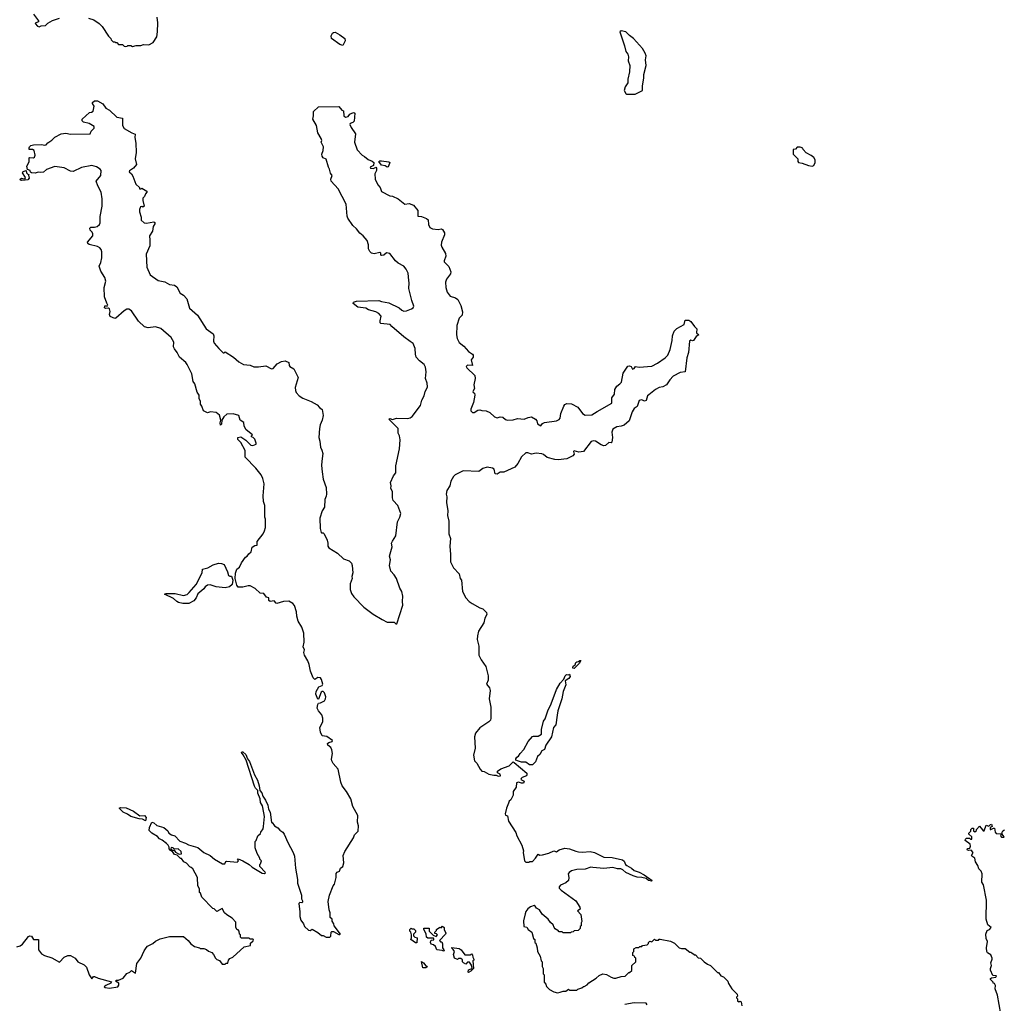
# Model space of a CAD drawing. Extents: x 1863017 to 1989460, y 394564 to 532820.
# Tile 24 of 213: x 1925786 to 1936422, y 431178 to 441798. Entities that reach past the tile are written whole.
import ezdxf

# ---------------------------------------------------------------- set-up
doc = ezdxf.new("R2010")
doc.units = 0

msp = doc.modelspace()

# ---------------------------------------------------------------- linework, layer by layer
at = {"layer": '0CON10XD'}
for points in [[(1925936, 441856), (1925990, 441785), (1925990, 441775), (1925960, 441765), (1925953, 441755), (1925978, 441728), (1925995, 441722), (1926019, 441731), (1926065, 441734), (1926091, 441759), (1926141, 441789), (1926215, 441815)], [(1926530, 441815), (1926587, 441797), (1926645, 441758), (1926678, 441725), (1926745, 441620), (1926770, 441595), (1926775, 441580), (1926795, 441560), (1926815, 441560), (1926825, 441550), (1926835, 441550), (1926855, 441530), (1926895, 441530), (1926913, 441513), (1926925, 441510), (1926947, 441513), (1926955, 441520), (1926985, 441520), (1927005, 441510), (1927045, 441520), (1927095, 441518), (1927125, 441530), (1927182, 441528), (1927228, 441552), (1927266, 441614), (1927276, 441665), (1927277, 441765), (1927270, 441825)], [(1929275, 441520), (1929245, 441529), (1929154, 441593), (1929149, 441625), (1929165, 441654), (1929175, 441661), (1929195, 441662), (1929244, 441635), (1929298, 441595), (1929302, 441568), (1929275, 441520)], [(1932435, 440993), (1932512, 441035), (1932512, 441085), (1932528, 441165), (1932528, 441205), (1932552, 441305), (1932546, 441365), (1932554, 441406), (1932544, 441435), (1932515, 441486), (1932416, 441595), (1932375, 441626), (1932335, 441668), (1932284, 441676), (1932269, 441665), (1932321, 441515), (1932333, 441455), (1932354, 441425), (1932363, 441395), (1932359, 441355), (1932377, 441305), (1932374, 441235), (1932356, 441154), (1932356, 441115), (1932326, 441074), (1932317, 441035), (1932332, 441002), (1932345, 440993), (1932435, 440993)], [(1927396, 433015), (1927425, 432996), (1927461, 432985), (1927515, 432929), (1927578, 432908), (1927608, 432888), (1927709, 432859), (1927775, 432804), (1927844, 432774), (1927892, 432735), (1927978, 432685), (1928002, 432685), (1928012, 432708), (1928025, 432712), (1928135, 432700), (1928150, 432715), (1928140, 432725), (1928145, 432738), (1928195, 432717), (1928265, 432676), (1928298, 432648), (1928405, 432582), (1928432, 432578), (1928440, 432585), (1928438, 432595), (1928380, 432655), (1928380, 432675), (1928388, 432682), (1928400, 432715), (1928380, 432735), (1928380, 432745), (1928350, 432795), (1928330, 432855), (1928330, 432925), (1928340, 432935), (1928360, 432985), (1928388, 433012), (1928390, 433025), (1928415, 433060), (1928420, 433085), (1928430, 433195), (1928411, 433291), (1928408, 433308), (1928388, 433345), (1928385, 433385), (1928357, 433445), (1928359, 433475), (1928332, 433502), (1928322, 433522), (1928233, 433803), (1928201, 433861), (1928181, 433885), (1928185, 433893), (1928195, 433892), (1928229, 433865), (1928247, 433817), (1928268, 433788), (1928324, 433644), (1928354, 433585), (1928374, 433525), (1928381, 433475), (1928401, 433451), (1928414, 433414), (1928442, 433372), (1928468, 433318), (1928475, 433275), (1928492, 433242), (1928505, 433130), (1928515, 433130), (1928540, 433095), (1928575, 433072), (1928597, 433047), (1928628, 433025), (1928642, 433005), (1928683, 432915), (1928740, 432805), (1928753, 432765), (1928766, 432636), (1928787, 432515), (1928787, 432475), (1928832, 432345), (1928832, 432305), (1928842, 432285), (1928842, 432268), (1928835, 432262), (1928814, 432266), (1928803, 432255), (1928814, 432164), (1928812, 432115), (1928824, 432074), (1928853, 432035), (1928861, 432005), (1928905, 431967), (1928925, 431962), (1928945, 431978), (1929005, 431942), (1929045, 431910), (1929065, 431910), (1929095, 431890), (1929135, 431890), (1929148, 431902), (1929150, 431945), (1929158, 431952), (1929175, 431952), (1929235, 431922), (1929245, 431920), (1929250, 431925), (1929182, 432015), (1929180, 432035), (1929160, 432065), (1929160, 432085), (1929140, 432105), (1929140, 432155), (1929128, 432188), (1929118, 432275), (1929132, 432345), (1929172, 432445), (1929188, 432465), (1929203, 432537), (1929205, 432580), (1929216, 432594), (1929240, 432605), (1929253, 432637), (1929278, 432655), (1929286, 432695), (1929279, 432775), (1929297, 432815), (1929393, 432965), (1929404, 432996), (1929441, 433035), (1929446, 433095), (1929436, 433135), (1929439, 433205), (1929383, 433303), (1929362, 433385), (1929318, 433465), (1929268, 433525), (1929254, 433565), (1929228, 433705), (1929174, 433765), (1929158, 433795), (1929154, 433815), (1929166, 433875), (1929158, 433915), (1929148, 433938), (1929115, 433966), (1929112, 433982), (1929125, 433994), (1929160, 434005), (1929166, 434015), (1929105, 434059), (1929055, 434064), (1929034, 434104), (1929028, 434155), (1929059, 434215), (1929059, 434255), (1929051, 434291), (1929014, 434335), (1928999, 434365), (1929008, 434405), (1929015, 434418), (1929035, 434420), (1929077, 434445), (1929091, 434465), (1929092, 434485), (1929079, 434529), (1929065, 434545), (1929053, 434545), (1929044, 434536), (1929015, 434460), (1929005, 434460), (1928984, 434515), (1928989, 434545), (1929017, 434593), (1929055, 434609), (1929062, 434625), (1929048, 434675), (1929035, 434691), (1929005, 434695), (1928975, 434674), (1928955, 434690), (1928928, 434765), (1928914, 434834), (1928899, 434875), (1928862, 434935), (1928856, 434965), (1928862, 434995), (1928850, 435025), (1928859, 435075), (1928856, 435175), (1928835, 435240), (1928793, 435305), (1928779, 435359), (1928778, 435405), (1928754, 435474), (1928736, 435496), (1928695, 435518), (1928635, 435516), (1928565, 435496), (1928555, 435499), (1928535, 435523), (1928492, 435515), (1928476, 435526), (1928479, 435555), (1928454, 435564), (1928425, 435602), (1928385, 435606), (1928330, 435655), (1928275, 435686), (1928255, 435686), (1928195, 435669), (1928145, 435670), (1928131, 435691), (1928114, 435764), (1928118, 435822), (1928130, 435865), (1928160, 435885), (1928183, 435935), (1928226, 435994), (1928245, 436006), (1928260, 436030), (1928285, 436051), (1928299, 436101), (1928325, 436120), (1928352, 436125), (1928353, 436165), (1928416, 436245), (1928432, 436278), (1928441, 436315), (1928440, 436405), (1928433, 436425), (1928433, 436553), (1928420, 436595), (1928418, 436655), (1928427, 436785), (1928413, 436845), (1928395, 436882), (1928337, 436955), (1928223, 437075), (1928220, 437145), (1928175, 437234), (1928153, 437253), (1928143, 437265), (1928142, 437288), (1928174, 437294), (1928229, 437259), (1928284, 437205), (1928305, 437201), (1928324, 437206), (1928340, 437215), (1928340, 437225), (1928325, 437270), (1928308, 437288), (1928290, 437295), (1928290, 437305), (1928300, 437315), (1928231, 437371), (1928210, 437410), (1928207, 437447), (1928167, 437475), (1928153, 437523), (1928093, 437543), (1928025, 437538), (1927992, 437508), (1927970, 437475), (1927965, 437430), (1927955, 437420), (1927952, 437445), (1927958, 437475), (1927945, 437528), (1927907, 437557), (1927846, 437564), (1927815, 437552), (1927772, 437575), (1927754, 437624), (1927739, 437645), (1927740, 437675), (1927726, 437706), (1927725, 437745), (1927705, 437775), (1927679, 437865), (1927661, 437891), (1927644, 437975), (1927595, 438075), (1927580, 438095), (1927514, 438154), (1927488, 438205), (1927457, 438245), (1927449, 438265), (1927453, 438315), (1927424, 438365), (1927312, 438462), (1927255, 438483), (1927175, 438471), (1927135, 438483), (1927071, 438541), (1926995, 438654), (1926965, 438674), (1926945, 438671), (1926916, 438655), (1926825, 438574), (1926815, 438571), (1926764, 438594), (1926756, 438615), (1926764, 438646), (1926755, 438675), (1926745, 438684), (1926715, 438679), (1926702, 438685), (1926705, 438710), (1926735, 438710), (1926740, 438715), (1926726, 438736), (1926702, 438805), (1926700, 438905), (1926718, 438975), (1926707, 439015), (1926664, 439084), (1926646, 439135), (1926664, 439176), (1926673, 439225), (1926672, 439292), (1926667, 439315), (1926652, 439335), (1926628, 439348), (1926535, 439371), (1926522, 439382), (1926518, 439395), (1926578, 439465), (1926578, 439485), (1926568, 439505), (1926546, 439526), (1926544, 439546), (1926555, 439556), (1926593, 439557), (1926624, 439566), (1926647, 439585), (1926654, 439605), (1926654, 439673), (1926677, 439785), (1926676, 439865), (1926666, 439936), (1926630, 440005), (1926613, 440055), (1926664, 440116), (1926665, 440171), (1926654, 440185), (1926615, 440209), (1926565, 440224), (1926455, 440201), (1926365, 440160), (1926335, 440162), (1926265, 440197), (1926165, 440211), (1926075, 440180), (1926045, 440151), (1926015, 440148), (1925985, 440153), (1925955, 440141), (1925913, 440143), (1925903, 440153), (1925899, 440169), (1925870, 440180), (1925862, 440215), (1925887, 440263), (1925890, 440305), (1925895, 440310), (1925935, 440308), (1925947, 440313), (1925952, 440335), (1925942, 440385), (1925926, 440396), (1925890, 440395), (1925888, 440415), (1925892, 440425), (1925905, 440439), (1925935, 440446), (1926025, 440452), (1926055, 440444), (1926072, 440448), (1926090, 440470), (1926132, 440498), (1926165, 440529), (1926235, 440566), (1926285, 440572), (1926335, 440562), (1926546, 440564), (1926560, 440595), (1926590, 440625), (1926590, 440645), (1926535, 440677), (1926475, 440690), (1926460, 440705), (1926460, 440725), (1926540, 440795), (1926562, 440798), (1926579, 440811), (1926592, 440865), (1926574, 440894), (1926574, 440905), (1926595, 440922), (1926625, 440922), (1926685, 440891), (1926715, 440841), (1926755, 440821), (1926835, 440746), (1926898, 440735), (1926896, 440655), (1926913, 440623), (1926996, 440576), (1927033, 440563), (1927029, 440525), (1927040, 440465), (1927045, 440365), (1927034, 440295), (1927048, 440235), (1927017, 440193), (1926972, 440165), (1926968, 440155), (1926994, 440134), (1927010, 440110), (1927042, 440022), (1927080, 439985), (1927082, 439972), (1927095, 439970), (1927107, 439977), (1927160, 439945), (1927160, 439935), (1927144, 439916), (1927135, 439890), (1927118, 439872), (1927118, 439845), (1927132, 439785), (1927115, 439772), (1927105, 439780), (1927092, 439778), (1927081, 439749), (1927080, 439725), (1927100, 439665), (1927100, 439635), (1927130, 439605), (1927155, 439600), (1927235, 439617), (1927247, 439607), (1927247, 439595), (1927228, 439565), (1927222, 439515), (1927190, 439465), (1927193, 439417), (1927192, 439355), (1927152, 439265), (1927161, 439125), (1927195, 439044), (1927283, 438983), (1927355, 438968), (1927405, 438939), (1927460, 438930), (1927485, 438915), (1927518, 438845), (1927555, 438824), (1927593, 438783), (1927622, 438682), (1927707, 438607), (1927801, 438461), (1927877, 438407), (1927885, 438385), (1927881, 438325), (1927888, 438305), (1927936, 438246), (1927985, 438202), (1927995, 438200), (1928005, 438210), (1928095, 438153)], [(1928095, 438153), (1928152, 438102), (1928202, 438075), (1928275, 438068), (1928315, 438050), (1928365, 438050), (1928445, 438062), (1928505, 438027), (1928525, 438030), (1928568, 438082), (1928614, 438106), (1928655, 438114), (1928693, 438095), (1928697, 438065), (1928705, 438053), (1928747, 438027), (1928794, 437935), (1928763, 437827), (1928764, 437795), (1928772, 437772), (1928805, 437736), (1928845, 437712), (1928935, 437676), (1928999, 437639), (1929025, 437610), (1929055, 437590), (1929066, 437524), (1929054, 437475), (1929031, 437425), (1929023, 437385), (1929018, 437285), (1929028, 437248), (1929035, 437182), (1929051, 437151), (1929059, 437115), (1929049, 437031), (1929046, 436985), (1929052, 436915), (1929066, 436835), (1929096, 436745), (1929099, 436675), (1929098, 436652), (1929084, 436616), (1929079, 436535), (1929052, 436495), (1929030, 436415), (1929031, 436305), (1929042, 436262), (1929045, 436258), (1929065, 436258), (1929076, 436246), (1929107, 436177), (1929116, 436145), (1929114, 436115), (1929125, 436097), (1929219, 436039), (1929283, 435975), (1929345, 435956), (1929369, 435929), (1929378, 435905), (1929383, 435825), (1929373, 435785), (1929377, 435765), (1929357, 435705), (1929357, 435645), (1929372, 435602), (1929396, 435566), (1929505, 435453), (1929605, 435378), (1929703, 435323), (1929755, 435292), (1929832, 435292), (1929850, 435275), (1929860, 435275), (1929926, 435475), (1929920, 435515), (1929926, 435575), (1929914, 435625), (1929891, 435661), (1929856, 435765), (1929830, 435805), (1929794, 435844), (1929780, 435905), (1929792, 435965), (1929782, 436005), (1929808, 436105), (1929804, 436145), (1929812, 436168), (1929850, 436225), (1929868, 436375), (1929892, 436425), (1929902, 436465), (1929872, 436552), (1929819, 436605), (1929812, 436635), (1929812, 436705), (1929796, 436735), (1929798, 436765), (1929791, 436799), (1929825, 436872), (1929848, 436905), (1929851, 436979), (1929889, 437165), (1929895, 437260), (1929888, 437305), (1929873, 437335), (1929873, 437383), (1929773, 437485), (1929785, 437492), (1929815, 437480), (1929856, 437494), (1929975, 437490), (1930005, 437498), (1930027, 437513), (1930115, 437632), (1930131, 437689), (1930154, 437735), (1930165, 437785), (1930185, 437815), (1930190, 437835), (1930188, 437875), (1930170, 437925), (1930178, 437995), (1930171, 438045), (1930155, 438076), (1930105, 438114), (1930069, 438155), (1930061, 438185), (1930057, 438247), (1930035, 438301), (1930005, 438323), (1929935, 438375), (1929806, 438485), (1929788, 438508), (1929687, 438517), (1929681, 438525), (1929681, 438545), (1929692, 438595), (1929667, 438625), (1929634, 438644), (1929555, 438666), (1929525, 438682), (1929440, 438695), (1929388, 438735), (1929392, 438748), (1929423, 438757), (1929665, 438766), (1929695, 438754), (1929775, 438742), (1929886, 438686), (1929915, 438661), (1929935, 438652), (1929965, 438655), (1930019, 438675), (1930035, 438686), (1930043, 438705), (1930022, 438765), (1929989, 438895), (1929995, 438955), (1929990, 438980), (1929982, 439062), (1929962, 439105), (1929935, 439138), (1929875, 439169), (1929844, 439194), (1929785, 439275), (1929750, 439280), (1929719, 439255), (1929695, 439250), (1929687, 439257), (1929686, 439276), (1929675, 439283), (1929615, 439270), (1929585, 439278), (1929567, 439295), (1929555, 439325), (1929554, 439366), (1929540, 439415), (1929498, 439465), (1929462, 439492), (1929425, 439540), (1929386, 439576), (1929331, 439655), (1929323, 439677), (1929314, 439805), (1929225, 439971), (1929151, 440055), (1929148, 440075), (1929161, 440115), (1929142, 440142), (1929134, 440185), (1929122, 440205), (1929095, 440291), (1929065, 440308), (1929054, 440324), (1929051, 440345), (1929064, 440385), (1929067, 440425), (1929044, 440475), (1929049, 440495), (1929042, 440515), (1929005, 440576), (1928994, 440655), (1928951, 440725), (1928960, 440760), (1928960, 440805), (1929015, 440858), (1929235, 440859), (1929265, 440821), (1929284, 440814), (1929289, 440759), (1929307, 440747), (1929335, 440753), (1929354, 440776), (1929375, 440790), (1929395, 440794), (1929408, 440788), (1929398, 440702), (1929385, 440689), (1929355, 440677), (1929354, 440665), (1929366, 440635), (1929412, 440565), (1929402, 440475), (1929431, 440391), (1929486, 440336), (1929511, 440321), (1929549, 440289), (1929595, 440270), (1929610, 440255), (1929608, 440222), (1929573, 440207), (1929574, 440195), (1929609, 440191), (1929634, 440206), (1929641, 440195), (1929639, 440171), (1929621, 440135), (1929627, 440077), (1929655, 440015), (1929680, 439985), (1929695, 439942), (1929785, 439897), (1929815, 439891), (1929875, 439865), (1929945, 439806), (1929994, 439814), (1930040, 439795), (1930086, 439736), (1930087, 439677), (1930125, 439672), (1930181, 439651), (1930197, 439637), (1930201, 439585), (1930215, 439554), (1930245, 439538), (1930305, 439533), (1930338, 439538), (1930355, 439531), (1930375, 439495), (1930375, 439475), (1930343, 439395), (1930339, 439365), (1930345, 439343), (1930387, 439275), (1930388, 439245), (1930370, 439195), (1930372, 439182), (1930382, 439172), (1930423, 439133), (1930443, 439075), (1930438, 439055), (1930395, 438995), (1930386, 438965), (1930389, 438905), (1930402, 438855), (1930435, 438811), (1930495, 438794), (1930518, 438778), (1930552, 438712), (1930571, 438645), (1930565, 438609), (1930532, 438575), (1930509, 438495), (1930506, 438396), (1930512, 438355), (1930533, 438313), (1930585, 438271), (1930634, 438214), (1930678, 438188), (1930686, 438175), (1930685, 438155), (1930663, 438125), (1930676, 438064), (1930625, 438068), (1930610, 438055), (1930615, 438040), (1930702, 437955), (1930706, 437925), (1930692, 437855), (1930698, 437815), (1930680, 437785), (1930685, 437772), (1930698, 437765), (1930703, 437745), (1930687, 437665), (1930658, 437592), (1930660, 437575), (1930678, 437558), (1930695, 437558), (1930735, 437582), (1930755, 437587), (1930777, 437577), (1930824, 437576), (1930864, 437555), (1930915, 437510), (1930945, 437499), (1930975, 437508), (1931005, 437506), (1931035, 437480), (1931055, 437472), (1931115, 437476), (1931165, 437490), (1931235, 437483), (1931277, 437503), (1931315, 437508), (1931359, 437485), (1931374, 437465), (1931381, 437435), (1931415, 437414), (1931435, 437439), (1931455, 437450), (1931585, 437467), (1931615, 437480), (1931624, 437496), (1931630, 437545), (1931663, 437625), (1931676, 437644), (1931695, 437654), (1931745, 437649), (1931814, 437614), (1931866, 437546), (1931895, 437526), (1931965, 437533), (1932025, 437566), (1932184, 437656), (1932181, 437715), (1932212, 437755), (1932214, 437805), (1932238, 437842), (1932270, 437865), (1932286, 437885), (1932305, 437980), (1932354, 438056), (1932375, 438060), (1932393, 438053), (1932405, 438024), (1932425, 438031), (1932438, 438052), (1932476, 438046), (1932615, 438058), (1932675, 438088), (1932759, 438145), (1932786, 438175), (1932812, 438235), (1932834, 438335), (1932839, 438385), (1932856, 438435), (1932885, 438464), (1932963, 438507), (1932975, 438552), (1933015, 438553), (1933035, 438538), (1933074, 438484), (1933101, 438461), (1933098, 438418), (1933122, 438395), (1933095, 438377), (1933063, 438335), (1933055, 438330), (1933034, 438336), (1933023, 438327), (1933009, 438205), (1932991, 438145), (1932974, 437996), (1932922, 437988), (1932845, 437948), (1932809, 437911), (1932774, 437855), (1932735, 437832), (1932695, 437825), (1932655, 437806), (1932581, 437749), (1932568, 437735), (1932552, 437685), (1932535, 437679), (1932505, 437695), (1932478, 437685), (1932455, 437621), (1932425, 437601), (1932402, 437565), (1932369, 437465), (1932315, 437421), (1932285, 437408), (1932235, 437402), (1932194, 437375), (1932181, 437345), (1932191, 437285), (1932184, 437236), (1932175, 437229), (1932149, 437231), (1932115, 437200), (1932095, 437195), (1932066, 437206), (1932005, 437248), (1931985, 437251), (1931958, 437245), (1931878, 437135), (1931825, 437128), (1931775, 437142), (1931769, 437135), (1931774, 437105), (1931761, 437089), (1931695, 437058), (1931665, 437052), (1931605, 437046), (1931565, 437050), (1931485, 437070), (1931445, 437102), (1931425, 437110), (1931365, 437118), (1931315, 437108), (1931275, 437121), (1931255, 437122), (1931205, 437077), (1931167, 437005), (1931135, 436965), (1931015, 436913), (1930975, 436912), (1930945, 436892), (1930923, 436895), (1930912, 436945), (1930895, 436955), (1930835, 436965), (1930789, 436951), (1930745, 436919), (1930575, 436927), (1930490, 436885), (1930471, 436865), (1930442, 436815), (1930434, 436766), (1930399, 436715), (1930393, 436675), (1930401, 436645), (1930398, 436585), (1930412, 436495), (1930408, 436445), (1930421, 436385), (1930423, 436245), (1930439, 436195), (1930431, 436115), (1930439, 436025), (1930438, 435945), (1930471, 435881), (1930534, 435814), (1930544, 435764), (1930557, 435745), (1930569, 435625), (1930606, 435556), (1930643, 435515), (1930673, 435493), (1930755, 435449), (1930788, 435438), (1930795, 435430)], [(1934345, 440217), (1934365, 440222), (1934378, 440255), (1934378, 440285), (1934365, 440310), (1934335, 440333), (1934282, 440362), (1934250, 440395), (1934245, 440410), (1934215, 440420), (1934185, 440420), (1934165, 440400), (1934142, 440398), (1934140, 440345), (1934190, 440295), (1934190, 440265), (1934200, 440255), (1934239, 440249), (1934305, 440224), (1934345, 440217)], [(1929755, 440204), (1929735, 440220), (1929695, 440228), (1929666, 440265), (1929677, 440273), (1929695, 440275), (1929775, 440262), (1929784, 440255), (1929781, 440245), (1929765, 440209), (1929755, 440204)], [(1925805, 440060), (1925794, 440064), (1925792, 440075), (1925805, 440088), (1925835, 440078), (1925847, 440083), (1925848, 440095), (1925818, 440145), (1925825, 440158), (1925855, 440170), (1925860, 440145), (1925875, 440130), (1925888, 440128), (1925882, 440118), (1925888, 440085), (1925875, 440070), (1925845, 440064), (1925805, 440060)], [(1927615, 435493), (1927550, 435495), (1927503, 435505), (1927484, 435515), (1927449, 435549), (1927350, 435595), (1927367, 435603), (1927465, 435604), (1927555, 435581), (1927595, 435593), (1927618, 435612), (1927691, 435699), (1927756, 435825), (1927760, 435865), (1927819, 435881), (1927875, 435913), (1927935, 435928), (1927967, 435927), (1927994, 435914), (1928030, 435835), (1928041, 435795), (1928055, 435789), (1928075, 435790), (1928089, 435745), (1928080, 435700), (1928054, 435675), (1928005, 435665), (1927910, 435675), (1927845, 435696), (1927815, 435691), (1927791, 435675), (1927775, 435652), (1927712, 435598), (1927691, 435555), (1927666, 435524), (1927615, 435493)], [(1930795, 435430), (1930828, 435398), (1930831, 435375), (1930811, 435335), (1930799, 435285), (1930744, 435195), (1930731, 435145), (1930729, 435105), (1930746, 435035), (1930746, 434935), (1930770, 434885), (1930821, 434815), (1930846, 434715), (1930846, 434665), (1930830, 434625), (1930860, 434585), (1930868, 434555), (1930859, 434465), (1930876, 434376), (1930876, 434255), (1930871, 434235), (1930855, 434216), (1930755, 434152), (1930709, 434095), (1930698, 434055), (1930706, 433934), (1930688, 433855), (1930700, 433795), (1930725, 433770), (1930760, 433705), (1930780, 433685), (1930805, 433680), (1930855, 433652), (1930908, 433642), (1930932, 433642), (1930955, 433629), (1930980, 433635), (1930975, 433653), (1930946, 433666), (1930947, 433685), (1930985, 433708), (1931075, 433742), (1931115, 433783), (1931129, 433779), (1931265, 433662), (1931266, 433645), (1931259, 433635), (1931215, 433617), (1931202, 433605), (1931200, 433595), (1931236, 433576), (1931229, 433555), (1931205, 433553), (1931175, 433564), (1931152, 433558), (1931149, 433511), (1931117, 433465), (1931117, 433423), (1931092, 433375), (1931075, 433360), (1931065, 433340), (1931044, 433285), (1931031, 433225), (1931035, 433210), (1931055, 433200), (1931068, 433145), (1931145, 433020), (1931158, 432985), (1931212, 432885), (1931227, 432825), (1931223, 432805), (1931240, 432715), (1931255, 432700), (1931285, 432700), (1931295, 432710), (1931325, 432710), (1931357, 432743), (1931385, 432787), (1931405, 432778), (1931435, 432781), (1931502, 432798), (1931555, 432823), (1931585, 432813), (1931615, 432833), (1931675, 432854), (1931725, 432846), (1931795, 432819), (1931824, 432814), (1931865, 432811), (1931948, 432818), (1931995, 432804), (1932097, 432757), (1932185, 432753), (1932297, 432727), (1932315, 432711), (1932331, 432675), (1932344, 432664), (1932394, 432635), (1932422, 432612), (1932477, 432595), (1932533, 432565), (1932618, 432505), (1932612, 432498), (1932580, 432505), (1932554, 432524), (1932507, 432537), (1932455, 432541), (1932413, 432553), (1932335, 432588), (1932300, 432620), (1932279, 432629), (1932245, 432629), (1932195, 432644), (1932095, 432633), (1931978, 432642), (1931955, 432647), (1931895, 432624), (1931805, 432621), (1931745, 432608), (1931720, 432590), (1931712, 432575), (1931719, 432535), (1931713, 432505), (1931685, 432480), (1931627, 432453), (1931612, 432435), (1931615, 432420), (1931635, 432398), (1931793, 432283), (1931838, 432215), (1931840, 432195), (1931810, 432175), (1931847, 432135), (1931858, 432062), (1931850, 432045), (1931850, 432015), (1931840, 432005), (1931840, 431985), (1931818, 431962), (1931775, 431960), (1931765, 431950), (1931743, 431947), (1931735, 431940), (1931655, 431940), (1931645, 431950), (1931615, 431950), (1931598, 431968), (1931585, 431970), (1931572, 431982), (1931560, 431995), (1931550, 432025), (1931521, 432051), (1931496, 432086), (1931431, 432141), (1931402, 432185), (1931370, 432205), (1931356, 432226), (1931345, 432232), (1931305, 432219), (1931275, 432197), (1931255, 432170), (1931245, 432142), (1931228, 432068), (1931233, 432005), (1931265, 432000), (1931280, 431975), (1931320, 431945), (1931338, 431878), (1931350, 431865), (1931350, 431835), (1931360, 431825), (1931377, 431777), (1931380, 431735), (1931410, 431685), (1931420, 431635), (1931430, 431625), (1931430, 431575), (1931440, 431555), (1931440, 431495), (1931450, 431485), (1931450, 431405), (1931470, 431385), (1931475, 431360), (1931510, 431325), (1931555, 431300), (1931595, 431292), (1931625, 431298), (1931655, 431310), (1931685, 431310), (1931715, 431330), (1931725, 431320), (1931805, 431320), (1931815, 431330), (1931857, 431343), (1931875, 431360), (1931885, 431360), (1931915, 431378), (1931935, 431398), (1932015, 431448), (1932045, 431478), (1932084, 431496), (1932125, 431490), (1932175, 431458), (1932205, 431448), (1932225, 431448), (1932285, 431468), (1932325, 431470), (1932365, 431510), (1932375, 431510), (1932398, 431532), (1932400, 431585), (1932440, 431625), (1932440, 431665), (1932432, 431672), (1932428, 431688), (1932410, 431695), (1932410, 431725), (1932420, 431735), (1932420, 431765), (1932445, 431780), (1932475, 431780), (1932485, 431790), (1932505, 431790), (1932515, 431800), (1932565, 431810), (1932578, 431822), (1932580, 431835), (1932592, 431848), (1932615, 431840), (1932645, 431870), (1932655, 431860), (1932685, 431860), (1932695, 431870), (1932705, 431870), (1932815, 431848), (1932860, 431825), (1932908, 431778), (1932935, 431770), (1932975, 431770), (1933025, 431730), (1933035, 431730), (1933045, 431720), (1933055, 431720), (1933075, 431700), (1933085, 431700), (1933115, 431670), (1933140, 431665), (1933180, 431625), (1933215, 431600), (1933250, 431585), (1933325, 431510), (1933335, 431510), (1933360, 431475), (1933390, 431465), (1933436, 431416), (1933443, 431393), (1933480, 431335), (1933537, 431277), (1933540, 431255), (1933530, 431245), (1933530, 431235), (1933540, 431225), (1933540, 431205), (1933553, 431193), (1933565, 431200), (1933580, 431195), (1933585, 431150)], [(1931775, 434794), (1931762, 434795), (1931760, 434805), (1931765, 434817), (1931788, 434832), (1931795, 434858), (1931805, 434866), (1931822, 434868), (1931835, 434880), (1931848, 434878), (1931828, 434845), (1931775, 434794)], [(1931325, 433751), (1931294, 433754), (1931252, 433782), (1931205, 433780), (1931164, 433794), (1931144, 433804), (1931145, 433818), (1931157, 433835), (1931174, 433846), (1931191, 433875), (1931231, 433919), (1931280, 434005), (1931325, 434057), (1931337, 434063), (1931385, 434062), (1931422, 434085), (1931421, 434135), (1931444, 434225), (1931462, 434248), (1931490, 434335), (1931528, 434412), (1931583, 434565), (1931625, 434633), (1931664, 434676), (1931678, 434715), (1931693, 434727), (1931717, 434723), (1931725, 434730), (1931733, 434705), (1931719, 434685), (1931680, 434660), (1931684, 434615), (1931656, 434545), (1931644, 434465), (1931598, 434335), (1931592, 434288), (1931576, 434185), (1931553, 434155), (1931529, 434055), (1931471, 433965), (1931455, 433918), (1931425, 433903), (1931405, 433864), (1931378, 433842), (1931358, 433785), (1931325, 433751)], [(1927145, 433149), (1927114, 433164), (1927075, 433169), (1926988, 433195), (1926951, 433221), (1926905, 433241), (1926860, 433285), (1926875, 433293), (1926935, 433288), (1927015, 433252), (1927085, 433200), (1927135, 433206), (1927154, 433185), (1927145, 433149)], [(1925755, 431788), (1925793, 431797), (1925818, 431815), (1925880, 431900), (1925896, 431906), (1925914, 431904), (1925935, 431868), (1925988, 431865), (1925991, 431755), (1926022, 431712), (1926054, 431695), (1926135, 431667), (1926215, 431622), (1926265, 431675), (1926308, 431692), (1926335, 431695), (1926384, 431665), (1926415, 431626), (1926484, 431594), (1926508, 431568), (1926536, 431485), (1926565, 431442), (1926584, 431466), (1926595, 431468), (1926635, 431448), (1926778, 431408), (1926770, 431395), (1926715, 431370), (1926700, 431355), (1926708, 431348), (1926758, 431342), (1926846, 431354), (1926856, 431375), (1926856, 431396), (1926822, 431418), (1926833, 431427), (1926852, 431428), (1926905, 431450), (1926945, 431500), (1926977, 431513), (1926995, 431530), (1927036, 431504), (1927052, 431608), (1927096, 431664), (1927130, 431745), (1927152, 431778), (1927166, 431794), (1927225, 431822), (1927255, 431848), (1927305, 431873), (1927405, 431897), (1927555, 431900), (1927606, 431856), (1927635, 431818), (1927675, 431790), (1927727, 431777), (1927735, 431770), (1927775, 431770), (1927805, 431760), (1927825, 431740), (1927860, 431725), (1927880, 431705), (1927900, 431665), (1927915, 431650), (1927945, 431640), (1927975, 431600), (1928005, 431600), (1928015, 431610), (1928035, 431610), (1928040, 431645), (1928055, 431660), (1928090, 431675), (1928212, 431788), (1928278, 431802), (1928280, 431825), (1928308, 431852), (1928310, 431865), (1928305, 431870), (1928275, 431870), (1928265, 431880), (1928182, 431882), (1928172, 431892), (1928170, 431915), (1928160, 431925), (1928158, 431958), (1928145, 431970), (1928135, 431970), (1928120, 431995), (1928120, 432055), (1928080, 432095), (1928022, 432132), (1928000, 432155), (1927975, 432200), (1927915, 432170), (1927888, 432198), (1927872, 432202), (1927752, 432322), (1927740, 432365), (1927730, 432375), (1927730, 432415), (1927712, 432445), (1927707, 432537), (1927655, 432630), (1927640, 432645), (1927625, 432650), (1927589, 432689), (1927560, 432705), (1927535, 432740), (1927525, 432740), (1927488, 432778), (1927460, 432785), (1927438, 432818), (1927425, 432820), (1927412, 432832), (1927400, 432845), (1927400, 432865), (1927390, 432885), (1927373, 432903), (1927325, 432940), (1927295, 432953), (1927275, 432979), (1927215, 433013), (1927184, 433045), (1927188, 433075), (1927215, 433133), (1927235, 433126), (1927268, 433098), (1927345, 433076), (1927388, 433038), (1927396, 433015)], [(1936347, 431265), (1936324, 431334), (1936325, 431370), (1936315, 431390), (1936300, 431395), (1936300, 431405), (1936272, 431435), (1936272, 431445), (1936285, 431452), (1936331, 431459), (1936338, 431475), (1936298, 431478), (1936272, 431535), (1936271, 431555), (1936282, 431585), (1936276, 431615), (1936291, 431655), (1936289, 431665), (1936275, 431702), (1936241, 431721), (1936232, 431735), (1936230, 431775), (1936240, 431845), (1936227, 431877), (1936221, 431925), (1936238, 431962), (1936263, 431975), (1936280, 431995), (1936244, 432024), (1936226, 432085), (1936230, 432290), (1936197, 432455), (1936180, 432485), (1936184, 432575), (1936173, 432603), (1936145, 432630), (1936137, 432665), (1936112, 432705), (1936102, 432745), (1936072, 432765), (1936068, 432775), (1936087, 432807), (1936065, 432830), (1936035, 432828), (1936020, 432835), (1936025, 432850), (1936048, 432852), (1936057, 432875), (1936053, 432895), (1936000, 432935), (1936002, 432948), (1936015, 432960), (1936045, 432960), (1936055, 432950), (1936070, 432950), (1936070, 432975), (1936040, 433005), (1936040, 433015), (1936060, 433035), (1936060, 433055), (1936068, 433062), (1936075, 433070), (1936088, 433068), (1936090, 433035), (1936105, 433030), (1936120, 433045), (1936120, 433055), (1936155, 433090), (1936185, 433050), (1936195, 433040), (1936205, 433040), (1936225, 433100), (1936255, 433090), (1936272, 433108), (1936285, 433110), (1936292, 433088), (1936270, 433075), (1936270, 433055), (1936277, 433053), (1936305, 433070), (1936315, 433070), (1936322, 433025), (1936335, 433012), (1936388, 433008), (1936382, 432985), (1936393, 432973), (1936415, 432970), (1936420, 432975), (1936400, 433005), (1936400, 433025), (1936405, 433040), (1936425, 433050)], [(1927508, 432788), (1927535, 432790), (1927532, 432815), (1927498, 432845), (1927462, 432842), (1927448, 432848), (1927445, 432857), (1927422, 432858), (1927420, 432845), (1927432, 432832), (1927455, 432830), (1927470, 432810), (1927508, 432788)], [(1930075, 431830), (1930062, 431832), (1930010, 431865), (1930020, 431885), (1930020, 431915), (1930010, 431945), (1930000, 431955), (1930000, 431975), (1930015, 431990), (1930025, 431980), (1930045, 431980), (1930060, 431965), (1930060, 431945), (1930040, 431925), (1930040, 431905), (1930055, 431890), (1930080, 431885), (1930075, 431830)], [(1930365, 431740), (1930348, 431748), (1930293, 431753), (1930279, 431789), (1930255, 431808), (1930230, 431815), (1930222, 431835), (1930228, 431852), (1930235, 431860), (1930258, 431862), (1930260, 431875), (1930255, 431880), (1930195, 431880), (1930182, 431892), (1930177, 431927), (1930150, 431975), (1930152, 431988), (1930208, 431988), (1930210, 431955), (1930252, 431912), (1930285, 431900), (1930300, 431915), (1930288, 431928), (1930272, 431932), (1930270, 431945), (1930290, 431965), (1930290, 431975), (1930325, 432000), (1930338, 431992), (1930355, 432010), (1930370, 431995), (1930370, 431975), (1930390, 431935), (1930387, 431923), (1930320, 431855), (1930332, 431842), (1930345, 431840), (1930355, 431820), (1930353, 431777), (1930368, 431755), (1930370, 431745), (1930365, 431740)], [(1930635, 431510), (1930630, 431515), (1930635, 431540), (1930662, 431548), (1930672, 431558), (1930668, 431588), (1930645, 431620), (1930625, 431620), (1930605, 431600), (1930580, 431615), (1930570, 431625), (1930568, 431648), (1930552, 431662), (1930525, 431660), (1930515, 431652), (1930484, 431664), (1930471, 431705), (1930482, 431735), (1930469, 431759), (1930450, 431775), (1930455, 431780), (1930535, 431770), (1930556, 431756), (1930595, 431700), (1930655, 431700), (1930665, 431710), (1930678, 431698), (1930680, 431675), (1930690, 431655), (1930690, 431645), (1930680, 431635), (1930687, 431555), (1930660, 431525), (1930635, 431510)], [(1930175, 431560), (1930142, 431562), (1930125, 431630), (1930148, 431615), (1930172, 431582), (1930185, 431580), (1930188, 431572), (1930175, 431560)], [(1932565, 431160), (1932555, 431180), (1932425, 431183), (1932324, 431166)], [(1936386, 431065), (1936347, 431265)]]:
    msp.add_lwpolyline(points, dxfattribs=at)

doc.saveas('drawing.dxf')
